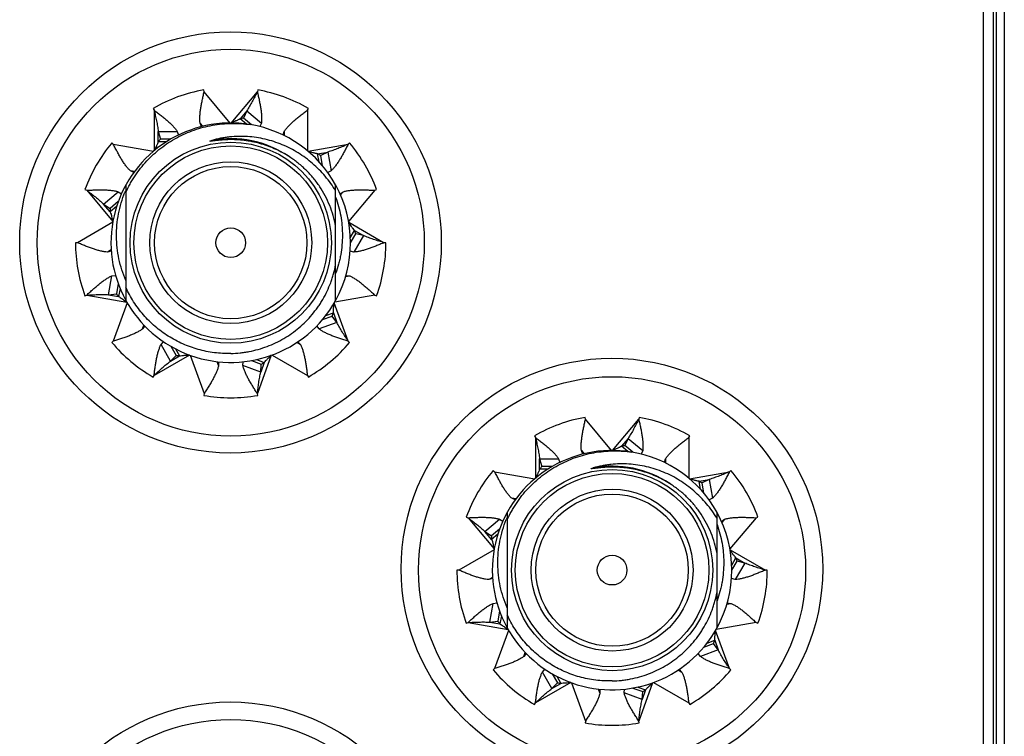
# Model space of a CAD drawing. Header units: inches. Extents: x 0 to 22, y 0 to 17.
# Tile 56 of 59: x 17.847 to 18.618, y 13.034 to 13.596. Entities that reach past the tile are written whole.
import ezdxf

# ---------------------------------------------------------------- set-up
doc = ezdxf.new("R2010")
doc.units = ezdxf.units.IN
doc.header["$LTSCALE"] = 1.21
doc.header["$MEASUREMENT"] = 0
doc.layers.get('0').update_dxf_attribs({"linetype": 'CONTINUOUS'})

msp = doc.modelspace()

# ---------------------------------------------------------------- linework, layer by layer
at = {"color": 7, "linetype": 'CONTINUOUS'}
for p, q in [((18.60888, 14.29714), (18.60888, 10.49839)), ((18.60138, 10.51789), (18.60138, 14.27164)), ((17.9912, 13.53908), (17.99094, 13.54056)), ((18.03314, 13.54056), (18.03288, 13.53908)), ((17.95129, 13.52613), (17.95204, 13.52483)), ((18.07204, 13.52483), (18.07279, 13.52613)), ((18.02459, 13.52415), (18.02207, 13.51847)), ((18.02836, 13.51319), (18.02207, 13.51847)), ((18.02459, 13.52415), (18.03603, 13.51455)), ((17.98924, 13.51184), (17.98804, 13.51455)), ((18.02441, 13.51378), (18.01941, 13.51798)), ((18.03603, 13.51455), (18.03483, 13.51183)), ((17.95529, 13.50807), (17.97022, 13.50807)), ((17.95529, 13.50807), (17.95701, 13.50209)), ((17.97022, 13.50807), (17.97106, 13.50518)), ((18.05303, 13.50522), (18.05385, 13.50807)), ((17.92011, 13.49804), (17.91896, 13.499)), ((17.96177, 13.5), (17.95529, 13.5)), ((17.96519, 13.50209), (17.95701, 13.50209)), ((18.01204, 13.50161), (18.01074, 13.5016)), ((18.10511, 13.499), (18.10396, 13.49804)), ((18.08121, 13.48413), (18.08008, 13.49053)), ((18.08802, 13.49193), (18.08244, 13.48919)), ((18.08386, 13.48111), (18.08244, 13.48919)), ((18.08802, 13.49193), (18.09061, 13.47722)), ((17.93615, 13.4759), (17.93346, 13.47722)), ((18.09061, 13.47722), (18.08793, 13.4759)), ((17.92991, 13.46612), (17.92991, 13.46022)), ((18.09416, 13.37569), (18.09416, 13.46612)), ((17.89786, 13.46246), (17.89927, 13.46195)), ((17.91254, 13.45119), (17.92398, 13.4608)), ((17.92398, 13.4608), (17.92644, 13.45914)), ((17.92991, 13.46019), (17.92991, 13.37569)), ((18.0976, 13.45912), (18.1001, 13.4608)), ((18.1248, 13.46195), (18.12621, 13.46246)), ((17.91254, 13.45119), (17.9177, 13.44773)), ((17.92404, 13.45305), (17.9177, 13.44773)), ((17.92265, 13.44915), (17.91772, 13.44502)), ((18.10564, 13.42483), (18.10892, 13.4305)), ((18.10579, 13.4209), (18.10986, 13.42796)), ((18.1159, 13.42647), (18.10843, 13.41353)), ((18.1159, 13.42647), (18.10986, 13.42796)), ((17.89204, 13.4209), (17.89054, 13.4209)), ((18.13354, 13.4209), (18.13204, 13.4209)), ((17.91854, 13.41425), (17.91565, 13.41353)), ((18.10843, 13.41353), (18.10551, 13.41426)), ((17.91634, 13.38015), (17.91894, 13.39486)), ((17.91894, 13.39486), (17.92189, 13.39518)), ((18.10215, 13.39518), (18.10514, 13.39486)), ((17.92397, 13.38898), (17.92253, 13.38081)), ((17.89786, 13.37935), (17.89927, 13.37986)), ((17.91634, 13.38015), (17.92253, 13.38081)), ((17.92541, 13.38512), (17.92429, 13.37875)), ((18.1248, 13.37986), (18.12621, 13.37935)), ((17.92953, 13.37517), (17.93068, 13.37432)), ((18.08638, 13.36379), (18.09242, 13.36599)), ((18.09518, 13.35841), (18.08114, 13.3533)), ((18.08385, 13.36064), (18.09152, 13.36343)), ((18.09518, 13.35841), (18.09152, 13.36343)), ((17.94469, 13.3557), (17.94293, 13.3533)), ((18.08114, 13.3533), (18.07938, 13.35572)), ((17.92011, 13.34377), (17.91896, 13.34281)), ((17.95746, 13.34111), (17.95952, 13.34326)), ((17.96493, 13.32817), (17.95746, 13.34111)), ((18.06453, 13.34328), (18.06662, 13.34111)), ((18.10511, 13.34281), (18.10396, 13.34377)), ((17.96513, 13.33977), (17.96924, 13.33265)), ((17.9687, 13.33777), (17.97191, 13.33221)), ((17.96493, 13.32817), (17.96924, 13.33265)), ((18.00235, 13.32767), (18.00256, 13.3247)), ((18.02152, 13.3247), (18.02172, 13.32768)), ((18.02832, 13.32858), (18.03598, 13.32579)), ((18.03227, 13.32936), (18.03831, 13.32716)), ((18.03556, 13.31959), (18.03598, 13.32579)), ((18.03556, 13.31959), (18.02152, 13.3247)), ((17.95129, 13.31568), (17.95204, 13.31698)), ((18.07204, 13.31698), (18.07279, 13.31568)), ((17.9912, 13.30273), (17.99094, 13.30125)), ((18.03314, 13.30125), (18.03288, 13.30273)), ((18.2897, 13.28258), (18.28944, 13.28406)), ((18.33164, 13.28406), (18.33138, 13.28258)), ((18.24979, 13.26963), (18.25054, 13.26833)), ((18.32309, 13.26765), (18.32057, 13.26197)), ((18.32309, 13.26765), (18.33453, 13.25805)), ((18.37054, 13.26833), (18.37129, 13.26963)), ((18.28774, 13.25534), (18.28654, 13.25805)), ((18.32291, 13.25728), (18.31791, 13.26148)), ((18.32686, 13.25669), (18.32057, 13.26197)), ((18.33453, 13.25805), (18.33333, 13.25533)), ((18.25379, 13.25157), (18.26872, 13.25157)), ((18.25379, 13.25157), (18.25551, 13.24559)), ((18.26872, 13.25157), (18.26956, 13.24868)), ((18.35153, 13.24872), (18.35235, 13.25157)), ((18.21861, 13.24154), (18.21746, 13.2425)), ((18.26027, 13.2435), (18.25379, 13.2435)), ((18.26369, 13.24559), (18.25551, 13.24559)), ((18.31054, 13.24511), (18.30924, 13.2451)), ((18.40361, 13.2425), (18.40246, 13.24154)), ((18.37971, 13.22763), (18.37858, 13.23403)), ((18.38652, 13.23543), (18.38094, 13.23269)), ((18.38652, 13.23543), (18.38911, 13.22072)), ((18.38236, 13.22461), (18.38094, 13.23269)), ((18.23465, 13.2194), (18.23196, 13.22072)), ((18.38911, 13.22072), (18.38643, 13.2194)), ((18.19636, 13.20596), (18.19777, 13.20545)), ((18.21104, 13.19469), (18.22248, 13.2043)), ((18.22248, 13.2043), (18.22494, 13.20264)), ((18.22841, 13.20962), (18.22841, 13.20372)), ((18.22841, 13.20369), (18.22841, 13.11919)), ((18.39266, 13.11919), (18.39266, 13.20962)), ((18.3961, 13.20262), (18.3986, 13.2043)), ((18.4233, 13.20545), (18.42471, 13.20596)), ((18.21104, 13.19469), (18.2162, 13.19123)), ((18.22254, 13.19656), (18.2162, 13.19123)), ((18.22115, 13.19265), (18.21622, 13.18852)), ((18.40414, 13.16833), (18.40742, 13.174)), ((18.40429, 13.1644), (18.40836, 13.17147)), ((18.4144, 13.16997), (18.40836, 13.17147)), ((18.19054, 13.1644), (18.18904, 13.1644)), ((18.4144, 13.16997), (18.40693, 13.15703)), ((18.43204, 13.1644), (18.43054, 13.1644)), ((18.21704, 13.15775), (18.21415, 13.15703)), ((18.40693, 13.15703), (18.40401, 13.15776)), ((18.21484, 13.12365), (18.21744, 13.13836)), ((18.21744, 13.13836), (18.22039, 13.13868)), ((18.40065, 13.13868), (18.40364, 13.13836)), ((18.22247, 13.13248), (18.22103, 13.12431)), ((18.22391, 13.12862), (18.22279, 13.12225)), ((18.19636, 13.12285), (18.19777, 13.12336)), ((18.21484, 13.12365), (18.22103, 13.12431)), ((18.22803, 13.11867), (18.22918, 13.11782)), ((18.4233, 13.12336), (18.42471, 13.12285)), ((18.38235, 13.10414), (18.39002, 13.10693)), ((18.38488, 13.10729), (18.39092, 13.10949)), ((18.39368, 13.10191), (18.39002, 13.10693)), ((18.24319, 13.09921), (18.24143, 13.0968)), ((18.37964, 13.0968), (18.37788, 13.09922)), ((18.39368, 13.10191), (18.37964, 13.0968)), ((18.21861, 13.08727), (18.21746, 13.08631)), ((18.25596, 13.08461), (18.25802, 13.08676)), ((18.36303, 13.08678), (18.36512, 13.08461)), ((18.40361, 13.08631), (18.40246, 13.08727)), ((18.26343, 13.07167), (18.25596, 13.08461)), ((18.26363, 13.08327), (18.26774, 13.07615)), ((18.2672, 13.08127), (18.27041, 13.07571)), ((18.26343, 13.07167), (18.26774, 13.07615)), ((18.30085, 13.07117), (18.30106, 13.0682)), ((18.32002, 13.0682), (18.32022, 13.07118)), ((18.32682, 13.07208), (18.33448, 13.06929)), ((18.33077, 13.07286), (18.33681, 13.07066)), ((18.33406, 13.06309), (18.32002, 13.0682)), ((18.33406, 13.06309), (18.33448, 13.06929)), ((18.24979, 13.05918), (18.25054, 13.06048)), ((18.37054, 13.06048), (18.37129, 13.05918)), ((18.2897, 13.04623), (18.28944, 13.04475)), ((18.33164, 13.04475), (18.33138, 13.04623))]:
    msp.add_line(p, q, dxfattribs=at)
at = {"color": 9, "linetype": 'CONTINUOUS'}
for p, q in [((18.61109, 13.99714), (18.61109, 10.99714)), ((18.61755, 13.99714), (18.61755, 10.99714)), ((18.0117, 13.51465), (17.9912, 13.53908)), ((18.01238, 13.51465), (18.03288, 13.53908)), ((17.95204, 13.52483), (17.95204, 13.49294)), ((18.02459, 13.52415), (18.01941, 13.51798)), ((18.07204, 13.52483), (18.07204, 13.49294)), ((17.98804, 13.51455), (17.99013, 13.51206)), ((17.95529, 13.5), (17.95529, 13.50807)), ((18.05385, 13.50807), (18.05385, 13.50486)), ((17.92011, 13.49804), (17.95152, 13.4925)), ((18.07256, 13.4925), (18.10396, 13.49804)), ((18.08008, 13.49053), (18.08802, 13.49193)), ((17.93671, 13.47664), (17.93346, 13.47722)), ((17.89927, 13.46195), (17.91977, 13.43752)), ((18.1001, 13.4608), (18.09799, 13.45829)), ((18.1248, 13.46195), (18.1043, 13.43752)), ((17.91772, 13.44502), (17.91254, 13.45119)), ((17.91965, 13.43685), (17.89204, 13.4209)), ((18.10442, 13.43685), (18.13204, 13.4209)), ((18.10892, 13.4305), (18.1159, 13.42647)), ((17.91851, 13.41519), (17.91565, 13.41353)), ((18.10192, 13.39429), (18.10514, 13.39486)), ((17.89927, 13.37986), (17.93068, 13.37432)), ((17.91634, 13.38015), (17.92429, 13.37875)), ((18.1248, 13.37986), (18.0934, 13.37432)), ((17.93102, 13.37373), (17.92011, 13.34377)), ((18.10396, 13.34377), (18.09306, 13.37373)), ((18.09242, 13.36599), (18.09518, 13.35841)), ((17.94293, 13.3533), (17.94406, 13.35639)), ((18.06379, 13.34274), (18.06662, 13.34111)), ((17.97965, 13.33292), (17.95204, 13.31698)), ((17.96493, 13.32817), (17.97191, 13.33221)), ((17.98029, 13.33269), (17.9912, 13.30273)), ((18.00256, 13.3247), (18.00144, 13.32778)), ((18.04378, 13.33269), (18.03288, 13.30273)), ((18.03831, 13.32716), (18.03556, 13.31959)), ((18.04442, 13.33292), (18.07204, 13.31698)), ((18.3102, 13.25815), (18.2897, 13.28258)), ((18.31088, 13.25815), (18.33138, 13.28258)), ((18.25054, 13.26833), (18.25054, 13.23644)), ((18.32309, 13.26765), (18.31791, 13.26148)), ((18.37054, 13.26833), (18.37054, 13.23644)), ((18.28654, 13.25805), (18.28863, 13.25556)), ((18.25379, 13.2435), (18.25379, 13.25157)), ((18.35235, 13.25157), (18.35235, 13.24836)), ((18.21861, 13.24154), (18.25002, 13.236)), ((18.37106, 13.236), (18.40246, 13.24154)), ((18.37858, 13.23403), (18.38652, 13.23543)), ((18.23521, 13.22014), (18.23196, 13.22072)), ((18.19777, 13.20545), (18.21827, 13.18102)), ((18.3986, 13.2043), (18.39649, 13.20179)), ((18.4233, 13.20545), (18.4028, 13.18102)), ((18.21622, 13.18852), (18.21104, 13.19469)), ((18.21815, 13.18035), (18.19054, 13.1644)), ((18.40292, 13.18035), (18.43054, 13.1644)), ((18.40742, 13.174), (18.4144, 13.16997)), ((18.21701, 13.15869), (18.21415, 13.15703)), ((18.40042, 13.13779), (18.40364, 13.13836)), ((18.19777, 13.12336), (18.22918, 13.11782)), ((18.21484, 13.12365), (18.22279, 13.12225)), ((18.4233, 13.12336), (18.3919, 13.11782)), ((18.22952, 13.11723), (18.21861, 13.08727)), ((18.40246, 13.08727), (18.39156, 13.11723)), ((18.39092, 13.10949), (18.39368, 13.10191)), ((18.24143, 13.0968), (18.24256, 13.09989)), ((18.36229, 13.08624), (18.36512, 13.08461)), ((18.27815, 13.07643), (18.25054, 13.06048)), ((18.26343, 13.07167), (18.27041, 13.07571)), ((18.27879, 13.07619), (18.2897, 13.04623)), ((18.30106, 13.0682), (18.29994, 13.07128)), ((18.34228, 13.07619), (18.33138, 13.04623)), ((18.34292, 13.07643), (18.37054, 13.06048)), ((18.33681, 13.07066), (18.33406, 13.06309))]:
    msp.add_line(p, q, dxfattribs=at)
at = {"color": 7, "linetype": 'CONTINUOUS'}
for centre, radius in [((18.01184, 13.42114), 0.165), ((18.01204, 13.4209), 0.1515), ((18.01204, 13.4209), 0.07875), ((18.01204, 13.4209), 0.06338), ((18.01204, 13.4209), 0.05962), ((18.01204, 13.4209), 0.01162), ((18.31038, 13.16539), 0.165), ((18.31054, 13.1644), 0.1515), ((18.31054, 13.1644), 0.07875), ((18.31054, 13.1644), 0.06338), ((18.31054, 13.1644), 0.05962), ((18.31054, 13.1644), 0.01162), ((18.01184, 12.89614), 0.165), ((18.01204, 12.8959), 0.1515)]:
    msp.add_circle(centre, radius, dxfattribs=at)
at = {"color": 9, "linetype": 'CONTINUOUS'}
for centre in [(18.01204, 13.4209), (18.31054, 13.1644)]:
    msp.add_circle(centre, 0.07575, dxfattribs=at)
at = {"color": 7, "linetype": 'CONTINUOUS'}
for centre, radius, start, end in [((18.01204, 13.4209), 0.1215, 100, 120), ((18.01204, 13.4209), 0.1215, 60, 80), ((18.03102, 13.46273), 0.05646, 99.11757, 101.86797), ((18.01204, 13.4209), 0.09375, 80.77639, 331.16355), ((18.01204, 13.4209), 0.09375, 28.83645, 80.49223), ((18.01204, 13.4209), 0.1215, 140, 160), ((17.9997, 13.46514), 0.05646, 139.11757, 141.86797), ((18.01204, 13.4209), 0.1215, 20, 40), ((18.05346, 13.44074), 0.05646, 59.11757, 61.86797), ((18.01204, 13.4209), 0.09375, 331.22153, 28.77429), ((18.01421, 13.42621), 0.09167, 156.87173, 158.05342), ((17.97415, 13.44686), 0.05646, 179.11757, 181.86797), ((18.05652, 13.40947), 0.05646, 19.11757, 21.86797), ((18.01204, 13.4209), 0.1215, 180, 200), ((18.01204, 13.4209), 0.1215, 340, 360), ((17.96633, 13.41643), 0.05646, 219.11757, 221.86797), ((18.03877, 13.38356), 0.05646, 339.11757, 341.86797), ((18.01204, 13.4209), 0.1215, 220, 240), ((18.01204, 13.4209), 0.1215, 300, 320), ((17.9799, 13.3881), 0.05646, 259.11757, 261.86797), ((18.00851, 13.37511), 0.05646, 299.11757, 301.86797), ((18.01204, 13.4209), 0.1215, 260, 280), ((18.31054, 13.1644), 0.1215, 100, 120), ((18.31054, 13.1644), 0.1215, 60, 80), ((18.31054, 13.1644), 0.09375, 80.77639, 331.16355), ((18.32952, 13.20623), 0.05646, 99.11757, 101.86797), ((18.31054, 13.1644), 0.09375, 28.83645, 80.49223), ((18.31054, 13.1644), 0.1215, 140, 160), ((18.2982, 13.20864), 0.05646, 139.11757, 141.86797), ((18.31054, 13.1644), 0.1215, 20, 40), ((18.35196, 13.18424), 0.05646, 59.11757, 61.86797), ((18.31271, 13.16971), 0.09167, 156.87173, 158.05342), ((18.31054, 13.1644), 0.09375, 331.22153, 28.77429), ((18.27265, 13.19036), 0.05646, 179.11757, 181.86797), ((18.35502, 13.15297), 0.05646, 19.11757, 21.86797), ((18.31054, 13.1644), 0.1215, 180, 200), ((18.31054, 13.1644), 0.1215, 340, 360), ((18.26483, 13.15993), 0.05646, 219.11757, 221.86797), ((18.33727, 13.12706), 0.05646, 339.11757, 341.86797), ((18.31054, 13.1644), 0.1215, 220, 240), ((18.31054, 13.1644), 0.1215, 300, 320), ((18.2784, 13.1316), 0.05646, 259.11757, 261.86797), ((18.30701, 13.11861), 0.05646, 299.11757, 301.86797), ((18.31054, 13.1644), 0.1215, 260, 280)]:
    msp.add_arc(centre, radius, start, end, dxfattribs=at)
at = {"color": 9, "linetype": 'CONTINUOUS'}
for centre in [(18.01204, 13.4209), (18.31054, 13.1644)]:
    msp.add_arc(centre, 0.08146, 56.27983, 100.4064, dxfattribs=at)
at = {"color": 7, "linetype": 'CONTINUOUS'}
for points, knots in [([(17.98804, 13.51455), (17.98794, 13.51541), (17.98783, 13.5172), (17.98788, 13.51997), (17.98812, 13.52289), (17.98853, 13.52596), (17.98908, 13.52914), (17.98973, 13.5324), (17.99044, 13.53573), (17.99095, 13.53796), (17.9912, 13.53908)], [0, 0, 0, 0, 0.104355, 0.215842, 0.334282, 0.459052, 0.589252, 0.72371, 0.861108, 1, 1, 1, 1]), ([(18.03288, 13.53908), (18.03223, 13.5378), (18.03094, 13.53525), (18.02895, 13.53145), (18.02686, 13.52774), (18.02536, 13.52533), (18.02459, 13.52415)], [0, 0, 0, 0, 0.25179, 0.502748, 0.752236, 1, 1, 1, 1]), ([(18.03288, 13.53908), (18.03313, 13.53796), (18.03363, 13.53573), (18.03435, 13.5324), (18.035, 13.52914), (18.03554, 13.52596), (18.03595, 13.52289), (18.0362, 13.51997), (18.03625, 13.5172), (18.03613, 13.51541), (18.03603, 13.51455)], [0, 0, 0, 0, 0.138892, 0.27629, 0.410748, 0.540948, 0.665718, 0.784158, 0.895645, 1, 1, 1, 1]), ([(17.95204, 13.52483), (17.95295, 13.52413), (17.95477, 13.52274), (17.95746, 13.52066), (17.96006, 13.51858), (17.96252, 13.51649), (17.9648, 13.51441), (17.96687, 13.51232), (17.96869, 13.51023), (17.96975, 13.50879), (17.97022, 13.50807)], [0, 0, 0, 0, 0.138892, 0.27629, 0.410748, 0.540948, 0.665718, 0.784158, 0.895645, 1, 1, 1, 1]), ([(17.95204, 13.52483), (17.95236, 13.52343), (17.95302, 13.52064), (17.95393, 13.51646), (17.95472, 13.51227), (17.95512, 13.50947), (17.95529, 13.50807)], [0, 0, 0, 0, 0.25179, 0.502748, 0.752236, 1, 1, 1, 1]), ([(18.05385, 13.50807), (18.05433, 13.50879), (18.05539, 13.51023), (18.0572, 13.51232), (18.05927, 13.51441), (18.06156, 13.51649), (18.06402, 13.51858), (18.06662, 13.52066), (18.0693, 13.52274), (18.07112, 13.52413), (18.07204, 13.52483)], [0, 0, 0, 0, 0.104355, 0.215842, 0.334282, 0.459052, 0.589252, 0.72371, 0.861108, 1, 1, 1, 1]), ([(17.92991, 13.46019), (17.93093, 13.46245), (17.9326, 13.46579), (17.9351, 13.47009), (17.93776, 13.47428), (17.94141, 13.47932), (17.94627, 13.48498), (17.95157, 13.49023), (17.95728, 13.49504), (17.96335, 13.49936), (17.96976, 13.50318), (17.97646, 13.50647), (17.9834, 13.50922), (17.99053, 13.51139), (17.99782, 13.51299), (18.00521, 13.514), (18.01142, 13.51435), (18.01639, 13.51433), (18.02135, 13.51411), (18.02506, 13.51372), (18.02752, 13.51337)], [0, 0, 0, 0, 0.062498, 0.093753, 0.125008, 0.187506, 0.250004, 0.312502, 0.375, 0.437498, 0.499997, 0.562495, 0.624994, 0.687493, 0.749991, 0.81249, 0.874989, 0.906244, 0.937501, 1, 1, 1, 1]), ([(18.01941, 13.51798), (18.01889, 13.51765), (18.01807, 13.5172), (18.01694, 13.51665), (18.01575, 13.51611), (18.01422, 13.51546), (18.01299, 13.51493), (18.01238, 13.51465)], [0, 0, 0, 0, 0.236609, 0.359513, 0.484866, 0.740716, 1, 1, 1, 1]), ([(18.09416, 13.46149), (18.09295, 13.46349), (18.09037, 13.46741), (18.08606, 13.47296), (18.08132, 13.47816), (18.0762, 13.48297), (18.07071, 13.48736), (18.06488, 13.49131), (18.05877, 13.49477), (18.05239, 13.49773), (18.04579, 13.50015), (18.03902, 13.50203), (18.03211, 13.50335), (18.02512, 13.50409), (18.0181, 13.50424), (18.01225, 13.50387), (18.00761, 13.50327), (18.00299, 13.50248), (17.99957, 13.50166), (17.99732, 13.50102)], [0, 0, 0, 0, 0.062526, 0.125049, 0.187569, 0.250086, 0.312599, 0.375109, 0.437615, 0.500117, 0.562615, 0.62511, 0.6876, 0.750086, 0.812568, 0.875045, 0.906289, 0.937532, 1, 1, 1, 1]), ([(17.93346, 13.47722), (17.93283, 13.47781), (17.9316, 13.4791), (17.92985, 13.48126), (17.92816, 13.48366), (17.9265, 13.48627), (17.92488, 13.48906), (17.92328, 13.49198), (17.92169, 13.49498), (17.92064, 13.49702), (17.92011, 13.49804)], [0, 0, 0, 0, 0.104355, 0.215842, 0.334282, 0.459052, 0.589252, 0.72371, 0.861108, 1, 1, 1, 1]), ([(17.95529, 13.5), (17.9551, 13.49942), (17.95476, 13.49855), (17.95424, 13.4974), (17.95368, 13.49622), (17.95293, 13.49474), (17.95233, 13.49354), (17.95204, 13.49294)], [0, 0, 0, 0, 0.236609, 0.359513, 0.484866, 0.740716, 1, 1, 1, 1]), ([(18.01074, 13.5016), (18.01004, 13.50159), (18.00899, 13.50156), (18.00758, 13.5015), (18.00653, 13.50144), (18.00548, 13.50137), (18.00443, 13.50129), (18.00338, 13.50119), (18.00251, 13.50111), (18.00181, 13.50103), (18.00128, 13.50097), (18.00076, 13.50091), (18.00024, 13.50085), (17.99972, 13.50079), (17.99919, 13.50072), (17.99876, 13.50067), (17.99841, 13.50062), (17.99815, 13.50059), (17.99789, 13.50056), (17.99763, 13.50052), (17.99737, 13.50049), (17.9971, 13.50046), (17.99689, 13.50044), (17.99671, 13.50042), (17.99658, 13.5004), (17.99645, 13.50039), (17.99634, 13.50038), (17.99626, 13.50038), (17.99619, 13.50037), (17.99613, 13.50037), (17.99606, 13.50037), (17.996, 13.50036), (17.99594, 13.50036), (17.9959, 13.50037), (17.99587, 13.50037), (17.99584, 13.50037), (17.99581, 13.50038), (17.99579, 13.50038), (17.99578, 13.50038), (17.99576, 13.50039), (17.99575, 13.5004), (17.99574, 13.50041), (17.99574, 13.50042), (17.99574, 13.50043), (17.99575, 13.50044), (17.99576, 13.50045), (17.99577, 13.50047), (17.99579, 13.50048), (17.99582, 13.5005), (17.99585, 13.50051), (17.99588, 13.50053), (17.99591, 13.50055), (17.99596, 13.50057), (17.99602, 13.50059), (17.99608, 13.50062), (17.99614, 13.50064), (17.99622, 13.50067), (17.99632, 13.50071), (17.99645, 13.50075), (17.99657, 13.50079), (17.9967, 13.50083), (17.99686, 13.50089), (17.99707, 13.50095), (17.99724, 13.501), (17.99732, 13.50102)], [0, 0, 0, 0, 0.125501, 0.188251, 0.251002, 0.313751, 0.376499, 0.439246, 0.50199, 0.53336, 0.56473, 0.596097, 0.627463, 0.658826, 0.690186, 0.72154, 0.737215, 0.752887, 0.768557, 0.784223, 0.799884, 0.815539, 0.831183, 0.839, 0.846812, 0.854618, 0.862413, 0.866306, 0.870194, 0.874076, 0.877949, 0.88181, 0.885652, 0.887561, 0.889459, 0.891341, 0.893188, 0.894091, 0.894983, 0.895863, 0.89668, 0.897411, 0.898117, 0.898849, 0.89964, 0.900497, 0.901377, 0.903174, 0.90502, 0.906891, 0.908777, 0.910675, 0.914493, 0.918332, 0.922184, 0.926045, 0.929914, 0.937667, 0.945435, 0.953213, 0.960999, 0.968791, 0.984389, 1, 1, 1, 1]), ([(18.05816, 13.48804), (18.05646, 13.48915), (18.05297, 13.49124), (18.04753, 13.49399), (18.0419, 13.49634), (18.03612, 13.49827), (18.03021, 13.49978), (18.0242, 13.50085), (18.01813, 13.50148), (18.01407, 13.50162), (18.01204, 13.50161)], [0, 0, 0, 0, 0.12498, 0.249967, 0.37496, 0.499958, 0.624962, 0.74997, 0.874983, 1, 1, 1, 1]), ([(18.10396, 13.49804), (18.10265, 13.49747), (18.10001, 13.49635), (18.09605, 13.49472), (18.09206, 13.49322), (18.08937, 13.49233), (18.08802, 13.49193)], [0, 0, 0, 0, 0.25179, 0.502748, 0.752236, 1, 1, 1, 1]), ([(18.10396, 13.49804), (18.10344, 13.49702), (18.10239, 13.49498), (18.1008, 13.49198), (18.0992, 13.48906), (18.09757, 13.48627), (18.09592, 13.48366), (18.09422, 13.48126), (18.09248, 13.4791), (18.09124, 13.47781), (18.09061, 13.47722)], [0, 0, 0, 0, 0.138892, 0.27629, 0.410748, 0.540948, 0.665718, 0.784158, 0.895645, 1, 1, 1, 1]), ([(18.09416, 13.434), (18.09366, 13.43674), (18.09237, 13.44216), (18.08963, 13.45005), (18.0861, 13.45762), (18.08184, 13.46481), (18.07686, 13.47152), (18.07123, 13.47769), (18.06501, 13.48326), (18.0605, 13.48653), (18.05816, 13.48804)], [0, 0, 0, 0, 0.125003, 0.250003, 0.375003, 0.500004, 0.625003, 0.750003, 0.875001, 1, 1, 1, 1]), ([(18.08008, 13.49053), (18.07947, 13.49061), (18.07856, 13.49079), (18.07734, 13.4911), (18.07608, 13.49145), (18.07449, 13.49193), (18.07321, 13.49232), (18.07256, 13.4925)], [0, 0, 0, 0, 0.236609, 0.359513, 0.484866, 0.740716, 1, 1, 1, 1]), ([(17.89927, 13.46195), (17.90042, 13.462), (17.90271, 13.46211), (17.90611, 13.46224), (17.90944, 13.46231), (17.91266, 13.4623), (17.91575, 13.46217), (17.91868, 13.4619), (17.92141, 13.46147), (17.92315, 13.46105), (17.92398, 13.4608)], [0, 0, 0, 0, 0.138892, 0.27629, 0.410748, 0.540948, 0.665718, 0.784158, 0.895645, 1, 1, 1, 1]), ([(17.89927, 13.46195), (17.90042, 13.46109), (17.90271, 13.45937), (17.9061, 13.45675), (17.9094, 13.45405), (17.91151, 13.45216), (17.91254, 13.45119)], [0, 0, 0, 0, 0.25179, 0.502748, 0.752236, 1, 1, 1, 1]), ([(17.92991, 13.39138), (17.92873, 13.39409), (17.92665, 13.39963), (17.92438, 13.40821), (17.92298, 13.41698), (17.92246, 13.42584), (17.92282, 13.43471), (17.92405, 13.44351), (17.92614, 13.45213), (17.92808, 13.45773), (17.92919, 13.46047)], [0, 0, 0, 0, 0.124999, 0.249996, 0.374994, 0.499994, 0.624994, 0.749994, 0.874994, 1, 1, 1, 1]), ([(18.09416, 13.45664), (18.09503, 13.45425), (18.09655, 13.44939), (18.0982, 13.44194), (18.09903, 13.43564), (18.09937, 13.43056), (18.09949, 13.42548), (18.09922, 13.41912), (18.0984, 13.41281), (18.0974, 13.40783), (18.09619, 13.40289), (18.09504, 13.39925), (18.09416, 13.39686)], [0, 0, 0, 0, 0.124994, 0.249987, 0.37498, 0.437491, 0.500002, 0.624995, 0.749987, 0.812497, 0.875008, 1, 1, 1, 1]), ([(18.1001, 13.4608), (18.10092, 13.46105), (18.10266, 13.46147), (18.1054, 13.4619), (18.10832, 13.46217), (18.11141, 13.4623), (18.11464, 13.46231), (18.11797, 13.46224), (18.12137, 13.46211), (18.12365, 13.462), (18.1248, 13.46195)], [0, 0, 0, 0, 0.104355, 0.215842, 0.334282, 0.459052, 0.589252, 0.72371, 0.861108, 1, 1, 1, 1]), ([(17.91772, 13.44502), (17.91795, 13.44445), (17.91825, 13.44356), (17.91859, 13.44235), (17.91892, 13.44109), (17.9193, 13.43947), (17.91961, 13.43817), (17.91977, 13.43752)], [0, 0, 0, 0, 0.236609, 0.359513, 0.484866, 0.740716, 1, 1, 1, 1]), ([(18.10892, 13.4305), (18.1085, 13.43096), (18.10792, 13.43169), (18.10718, 13.43271), (18.10644, 13.43378), (18.10553, 13.43517), (18.1048, 13.43629), (18.10442, 13.43685)], [0, 0, 0, 0, 0.236609, 0.359513, 0.484866, 0.740716, 1, 1, 1, 1]), ([(18.13204, 13.4209), (18.13067, 13.42132), (18.12792, 13.42215), (18.12384, 13.42345), (18.11982, 13.42486), (18.11719, 13.42591), (18.1159, 13.42647)], [0, 0, 0, 0, 0.25179, 0.502748, 0.752236, 1, 1, 1, 1]), ([(17.91565, 13.41353), (17.91478, 13.41358), (17.913, 13.41378), (17.91029, 13.41431), (17.90744, 13.41506), (17.9045, 13.416), (17.90146, 13.41709), (17.89836, 13.41829), (17.89521, 13.41958), (17.8931, 13.42046), (17.89204, 13.4209)], [0, 0, 0, 0, 0.104355, 0.215842, 0.334282, 0.459052, 0.589252, 0.72371, 0.861108, 1, 1, 1, 1]), ([(18.13204, 13.4209), (18.13098, 13.42046), (18.12887, 13.41958), (18.12572, 13.41829), (18.12261, 13.41709), (18.11958, 13.416), (18.11663, 13.41506), (18.11379, 13.41431), (18.11107, 13.41378), (18.10929, 13.41358), (18.10843, 13.41353)], [0, 0, 0, 0, 0.138892, 0.27629, 0.410748, 0.540948, 0.665718, 0.784158, 0.895645, 1, 1, 1, 1]), ([(18.01204, 13.33411), (18.01446, 13.33417), (18.01809, 13.33441), (18.0229, 13.33503), (18.02768, 13.33586), (18.03358, 13.33726), (18.0405, 13.33955), (18.04719, 13.3424), (18.05362, 13.34581), (18.05974, 13.34976), (18.0655, 13.35421), (18.07087, 13.35913), (18.07579, 13.3645), (18.07949, 13.3693), (18.0822, 13.37333), (18.08473, 13.37746), (18.08756, 13.38283), (18.08992, 13.38842), (18.09151, 13.393), (18.0929, 13.39765), (18.09372, 13.40119), (18.09416, 13.40358)], [0, 0, 0, 0, 0.062499, 0.093755, 0.12501, 0.187509, 0.250007, 0.312504, 0.375002, 0.4375, 0.499997, 0.562494, 0.624991, 0.687488, 0.718744, 0.75, 0.812496, 0.874993, 0.906248, 0.937503, 1, 1, 1, 1]), ([(17.89927, 13.37986), (17.90012, 13.38064), (17.9018, 13.38219), (17.90432, 13.38448), (17.90682, 13.38667), (17.9093, 13.38873), (17.91175, 13.39062), (17.91417, 13.3923), (17.91654, 13.39373), (17.91815, 13.39452), (17.91894, 13.39486)], [0, 0, 0, 0, 0.138892, 0.27629, 0.410748, 0.540948, 0.665718, 0.784158, 0.895645, 1, 1, 1, 1]), ([(18.10514, 13.39486), (18.10593, 13.39452), (18.10753, 13.39373), (18.10991, 13.3923), (18.11232, 13.39062), (18.11477, 13.38873), (18.11725, 13.38667), (18.11975, 13.38448), (18.12227, 13.38219), (18.12396, 13.38064), (18.1248, 13.37986)], [0, 0, 0, 0, 0.104355, 0.215842, 0.334282, 0.459052, 0.589252, 0.72371, 0.861108, 1, 1, 1, 1]), ([(17.89927, 13.37986), (17.90071, 13.37994), (17.90356, 13.3801), (17.90784, 13.38027), (17.91211, 13.38032), (17.91494, 13.38023), (17.91634, 13.38015)], [0, 0, 0, 0, 0.25179, 0.502748, 0.752236, 1, 1, 1, 1]), ([(18.01204, 13.33411), (18.0099, 13.33405), (18.00561, 13.33411), (17.9992, 13.33467), (17.99284, 13.3357), (17.98659, 13.33719), (17.98045, 13.33914), (17.97448, 13.34154), (17.9687, 13.34436), (17.96314, 13.3476), (17.95784, 13.35124), (17.95281, 13.35526), (17.94809, 13.35963), (17.94369, 13.36433), (17.93965, 13.36933), (17.93599, 13.37462), (17.93271, 13.38016), (17.9308, 13.384), (17.92991, 13.38595)], [0, 0, 0, 0, 0.062499, 0.124999, 0.187498, 0.249998, 0.312497, 0.374997, 0.437497, 0.499997, 0.562497, 0.624997, 0.687497, 0.749998, 0.812498, 0.874998, 0.9375, 1, 1, 1, 1]), ([(17.92429, 13.37875), (17.92473, 13.37852), (17.92562, 13.37799), (17.92691, 13.37711), (17.92822, 13.37615), (17.92909, 13.3755), (17.92953, 13.37517)], [0, 0, 0, 0, 0.237432, 0.485019, 0.740196, 1, 1, 1, 1]), ([(18.09242, 13.36599), (18.0924, 13.3666), (18.09242, 13.36753), (18.09251, 13.36879), (18.09263, 13.37009), (18.09283, 13.37174), (18.09299, 13.37307), (18.09306, 13.37373)], [0, 0, 0, 0, 0.236609, 0.359513, 0.484866, 0.740716, 1, 1, 1, 1]), ([(18.10396, 13.34377), (18.10318, 13.34497), (18.10161, 13.34736), (18.09932, 13.35098), (18.09715, 13.35465), (18.09581, 13.35715), (18.09518, 13.35841)], [0, 0, 0, 0, 0.25179, 0.502748, 0.752236, 1, 1, 1, 1]), ([(17.94293, 13.3533), (17.94224, 13.35278), (17.94075, 13.35179), (17.93833, 13.35045), (17.93567, 13.3492), (17.93281, 13.34802), (17.92979, 13.3469), (17.92663, 13.34583), (17.92339, 13.34479), (17.92121, 13.34411), (17.92011, 13.34377)], [0, 0, 0, 0, 0.104355, 0.215842, 0.334282, 0.459052, 0.589252, 0.72371, 0.861108, 1, 1, 1, 1]), ([(18.10396, 13.34377), (18.10287, 13.34411), (18.10068, 13.34479), (18.09744, 13.34583), (18.09429, 13.3469), (18.09126, 13.34802), (18.08841, 13.3492), (18.08575, 13.35045), (18.08332, 13.35179), (18.08183, 13.35278), (18.08114, 13.3533)], [0, 0, 0, 0, 0.138892, 0.27629, 0.410748, 0.540948, 0.665718, 0.784158, 0.895645, 1, 1, 1, 1]), ([(17.95204, 13.31698), (17.95218, 13.31812), (17.95248, 13.32039), (17.95294, 13.32376), (17.95344, 13.32705), (17.95402, 13.33022), (17.95468, 13.33324), (17.95545, 13.33608), (17.95635, 13.3387), (17.95707, 13.34034), (17.95746, 13.34111)], [0, 0, 0, 0, 0.138892, 0.27629, 0.410748, 0.540948, 0.665718, 0.784158, 0.895645, 1, 1, 1, 1]), ([(18.06662, 13.34111), (18.067, 13.34034), (18.06772, 13.3387), (18.06862, 13.33608), (18.06939, 13.33324), (18.07006, 13.33022), (18.07063, 13.32705), (18.07114, 13.32376), (18.0716, 13.32039), (18.07189, 13.31812), (18.07204, 13.31698)], [0, 0, 0, 0, 0.104355, 0.215842, 0.334282, 0.459052, 0.589252, 0.72371, 0.861108, 1, 1, 1, 1]), ([(17.95204, 13.31698), (17.95308, 13.31796), (17.95517, 13.31992), (17.95834, 13.3228), (17.96157, 13.32558), (17.9638, 13.32733), (17.96493, 13.32817)], [0, 0, 0, 0, 0.25179, 0.502748, 0.752236, 1, 1, 1, 1]), ([(17.97191, 13.33221), (17.97251, 13.33234), (17.97344, 13.33248), (17.97469, 13.33261), (17.97599, 13.33271), (17.97765, 13.3328), (17.97898, 13.33288), (17.97965, 13.33292)], [0, 0, 0, 0, 0.236609, 0.359513, 0.484866, 0.740716, 1, 1, 1, 1]), ([(18.03831, 13.32716), (18.03869, 13.32765), (18.03931, 13.32835), (18.04018, 13.32925), (18.04112, 13.33017), (18.04233, 13.33131), (18.0433, 13.33222), (18.04378, 13.33269)], [0, 0, 0, 0, 0.236609, 0.359513, 0.484866, 0.740716, 1, 1, 1, 1]), ([(18.00256, 13.3247), (18.00236, 13.32386), (18.00186, 13.32214), (18.00086, 13.31955), (17.99963, 13.31688), (17.9982, 13.31414), (17.9966, 13.31134), (17.99487, 13.3085), (17.99306, 13.30562), (17.99182, 13.30369), (17.9912, 13.30273)], [0, 0, 0, 0, 0.104355, 0.215842, 0.334282, 0.459052, 0.589252, 0.72371, 0.861108, 1, 1, 1, 1]), ([(18.03288, 13.30273), (18.03225, 13.30369), (18.03102, 13.30562), (18.02921, 13.3085), (18.02748, 13.31134), (18.02588, 13.31414), (18.02445, 13.31688), (18.02322, 13.31955), (18.02222, 13.32214), (18.02172, 13.32386), (18.02152, 13.3247)], [0, 0, 0, 0, 0.138892, 0.27629, 0.410748, 0.540948, 0.665718, 0.784158, 0.895645, 1, 1, 1, 1]), ([(18.03288, 13.30273), (18.03305, 13.30415), (18.03338, 13.30699), (18.03396, 13.31124), (18.03465, 13.31544), (18.03523, 13.31822), (18.03556, 13.31959)], [0, 0, 0, 0, 0.25179, 0.502748, 0.752236, 1, 1, 1, 1]), ([(18.28654, 13.25805), (18.28644, 13.25891), (18.28633, 13.2607), (18.28638, 13.26347), (18.28662, 13.26639), (18.28703, 13.26946), (18.28758, 13.27264), (18.28823, 13.2759), (18.28894, 13.27923), (18.28945, 13.28146), (18.2897, 13.28258)], [0, 0, 0, 0, 0.104355, 0.215842, 0.334282, 0.459052, 0.589252, 0.72371, 0.861108, 1, 1, 1, 1]), ([(18.33138, 13.28258), (18.33073, 13.2813), (18.32944, 13.27875), (18.32745, 13.27495), (18.32536, 13.27124), (18.32386, 13.26883), (18.32309, 13.26765)], [0, 0, 0, 0, 0.25179, 0.502748, 0.752236, 1, 1, 1, 1]), ([(18.33138, 13.28258), (18.33163, 13.28146), (18.33213, 13.27923), (18.33285, 13.2759), (18.3335, 13.27264), (18.33404, 13.26946), (18.33445, 13.26639), (18.3347, 13.26347), (18.33475, 13.2607), (18.33463, 13.25891), (18.33453, 13.25805)], [0, 0, 0, 0, 0.138892, 0.27629, 0.410748, 0.540948, 0.665718, 0.784158, 0.895645, 1, 1, 1, 1]), ([(18.25054, 13.26833), (18.25145, 13.26763), (18.25327, 13.26624), (18.25596, 13.26416), (18.25856, 13.26208), (18.26102, 13.25999), (18.2633, 13.25791), (18.26537, 13.25582), (18.26719, 13.25373), (18.26825, 13.25229), (18.26872, 13.25157)], [0, 0, 0, 0, 0.138892, 0.27629, 0.410748, 0.540948, 0.665718, 0.784158, 0.895645, 1, 1, 1, 1]), ([(18.25054, 13.26833), (18.25086, 13.26693), (18.25152, 13.26414), (18.25243, 13.25996), (18.25322, 13.25577), (18.25362, 13.25297), (18.25379, 13.25157)], [0, 0, 0, 0, 0.25179, 0.502748, 0.752236, 1, 1, 1, 1]), ([(18.35235, 13.25157), (18.35283, 13.25229), (18.35389, 13.25373), (18.3557, 13.25582), (18.35777, 13.25791), (18.36006, 13.25999), (18.36252, 13.26208), (18.36512, 13.26416), (18.3678, 13.26624), (18.36962, 13.26763), (18.37054, 13.26833)], [0, 0, 0, 0, 0.104355, 0.215842, 0.334282, 0.459052, 0.589252, 0.72371, 0.861108, 1, 1, 1, 1]), ([(18.22841, 13.20369), (18.22943, 13.20595), (18.2311, 13.20929), (18.2336, 13.21359), (18.23626, 13.21778), (18.23991, 13.22282), (18.24477, 13.22848), (18.25007, 13.23373), (18.25578, 13.23854), (18.26185, 13.24286), (18.26826, 13.24668), (18.27496, 13.24997), (18.2819, 13.25272), (18.28903, 13.25489), (18.29632, 13.25649), (18.30371, 13.2575), (18.30992, 13.25785), (18.31489, 13.25783), (18.31985, 13.25761), (18.32356, 13.25722), (18.32602, 13.25687)], [0, 0, 0, 0, 0.062498, 0.093753, 0.125008, 0.187506, 0.250004, 0.312502, 0.375, 0.437498, 0.499997, 0.562495, 0.624994, 0.687493, 0.749991, 0.81249, 0.874989, 0.906244, 0.937501, 1, 1, 1, 1]), ([(18.31791, 13.26148), (18.31739, 13.26115), (18.31657, 13.2607), (18.31544, 13.26015), (18.31425, 13.25961), (18.31272, 13.25896), (18.31149, 13.25843), (18.31088, 13.25815)], [0, 0, 0, 0, 0.236609, 0.359513, 0.484866, 0.740716, 1, 1, 1, 1]), ([(18.23196, 13.22072), (18.23133, 13.22131), (18.2301, 13.22261), (18.22835, 13.22476), (18.22666, 13.22716), (18.225, 13.22977), (18.22338, 13.23256), (18.22178, 13.23548), (18.22019, 13.23848), (18.21914, 13.24052), (18.21861, 13.24154)], [0, 0, 0, 0, 0.104355, 0.215842, 0.334282, 0.459052, 0.589252, 0.72371, 0.861108, 1, 1, 1, 1]), ([(18.25379, 13.2435), (18.2536, 13.24292), (18.25326, 13.24205), (18.25274, 13.2409), (18.25218, 13.23972), (18.25143, 13.23824), (18.25083, 13.23704), (18.25054, 13.23644)], [0, 0, 0, 0, 0.236609, 0.359513, 0.484866, 0.740716, 1, 1, 1, 1]), ([(18.30924, 13.2451), (18.30854, 13.24509), (18.30749, 13.24506), (18.30608, 13.245), (18.30503, 13.24494), (18.30398, 13.24487), (18.30293, 13.24479), (18.30188, 13.24469), (18.30101, 13.24461), (18.30031, 13.24453), (18.29978, 13.24447), (18.29926, 13.24441), (18.29874, 13.24435), (18.29822, 13.24429), (18.29769, 13.24422), (18.29726, 13.24417), (18.29691, 13.24412), (18.29665, 13.24409), (18.29639, 13.24406), (18.29613, 13.24402), (18.29587, 13.24399), (18.2956, 13.24396), (18.29539, 13.24394), (18.29521, 13.24392), (18.29508, 13.2439), (18.29495, 13.24389), (18.29484, 13.24388), (18.29476, 13.24388), (18.29469, 13.24387), (18.29463, 13.24387), (18.29456, 13.24387), (18.2945, 13.24386), (18.29444, 13.24387), (18.2944, 13.24387), (18.29437, 13.24387), (18.29434, 13.24387), (18.29431, 13.24388), (18.29429, 13.24388), (18.29428, 13.24388), (18.29426, 13.24389), (18.29425, 13.2439), (18.29424, 13.24391), (18.29424, 13.24392), (18.29424, 13.24393), (18.29425, 13.24394), (18.29426, 13.24395), (18.29427, 13.24397), (18.29429, 13.24398), (18.29432, 13.244), (18.29435, 13.24401), (18.29438, 13.24403), (18.29441, 13.24405), (18.29446, 13.24407), (18.29452, 13.24409), (18.29458, 13.24412), (18.29464, 13.24414), (18.29472, 13.24417), (18.29482, 13.24421), (18.29495, 13.24425), (18.29507, 13.24429), (18.2952, 13.24434), (18.29536, 13.24439), (18.29557, 13.24445), (18.29574, 13.2445), (18.29582, 13.24452)], [0, 0, 0, 0, 0.125501, 0.188251, 0.251002, 0.313751, 0.376499, 0.439246, 0.50199, 0.53336, 0.56473, 0.596097, 0.627463, 0.658826, 0.690186, 0.72154, 0.737215, 0.752887, 0.768557, 0.784223, 0.799884, 0.815539, 0.831183, 0.839, 0.846812, 0.854618, 0.862413, 0.866306, 0.870194, 0.874076, 0.877949, 0.88181, 0.885652, 0.887561, 0.889459, 0.891341, 0.893188, 0.894091, 0.894983, 0.895863, 0.89668, 0.897411, 0.898117, 0.898849, 0.89964, 0.900497, 0.901377, 0.903174, 0.90502, 0.906891, 0.908777, 0.910675, 0.914493, 0.918332, 0.922184, 0.926045, 0.929914, 0.937667, 0.945435, 0.953213, 0.960999, 0.968791, 0.984389, 1, 1, 1, 1]), ([(18.39266, 13.20499), (18.39145, 13.20699), (18.38887, 13.21091), (18.38456, 13.21646), (18.37982, 13.22166), (18.3747, 13.22647), (18.36921, 13.23086), (18.36338, 13.23481), (18.35727, 13.23827), (18.35089, 13.24123), (18.34429, 13.24365), (18.33752, 13.24554), (18.33061, 13.24685), (18.32362, 13.24759), (18.3166, 13.24774), (18.31075, 13.24737), (18.30611, 13.24677), (18.30149, 13.24598), (18.29807, 13.24516), (18.29582, 13.24452)], [0, 0, 0, 0, 0.062526, 0.125049, 0.187569, 0.250086, 0.312599, 0.375109, 0.437615, 0.500117, 0.562615, 0.62511, 0.6876, 0.750086, 0.812568, 0.875045, 0.906289, 0.937532, 1, 1, 1, 1]), ([(18.35666, 13.23155), (18.35496, 13.23265), (18.35147, 13.23474), (18.34603, 13.23749), (18.3404, 13.23984), (18.33462, 13.24177), (18.32871, 13.24328), (18.3227, 13.24435), (18.31663, 13.24498), (18.31257, 13.24512), (18.31054, 13.24511)], [0, 0, 0, 0, 0.12498, 0.249967, 0.37496, 0.499958, 0.624962, 0.74997, 0.874983, 1, 1, 1, 1]), ([(18.40246, 13.24154), (18.40115, 13.24097), (18.39851, 13.23985), (18.39455, 13.23822), (18.39056, 13.23672), (18.38787, 13.23583), (18.38652, 13.23543)], [0, 0, 0, 0, 0.25179, 0.502748, 0.752236, 1, 1, 1, 1]), ([(18.40246, 13.24154), (18.40194, 13.24052), (18.40089, 13.23848), (18.3993, 13.23548), (18.3977, 13.23256), (18.39607, 13.22977), (18.39442, 13.22716), (18.39272, 13.22476), (18.39098, 13.22261), (18.38974, 13.22131), (18.38911, 13.22072)], [0, 0, 0, 0, 0.138892, 0.27629, 0.410748, 0.540948, 0.665718, 0.784158, 0.895645, 1, 1, 1, 1]), ([(18.37858, 13.23403), (18.37797, 13.23411), (18.37706, 13.23429), (18.37584, 13.2346), (18.37458, 13.23495), (18.37299, 13.23543), (18.37171, 13.23582), (18.37106, 13.236)], [0, 0, 0, 0, 0.236609, 0.359513, 0.484866, 0.740716, 1, 1, 1, 1]), ([(18.39266, 13.1775), (18.39216, 13.18024), (18.39087, 13.18566), (18.38813, 13.19355), (18.3846, 13.20112), (18.38034, 13.20831), (18.37536, 13.21502), (18.36973, 13.22119), (18.36351, 13.22676), (18.359, 13.23003), (18.35666, 13.23155)], [0, 0, 0, 0, 0.125003, 0.250003, 0.375003, 0.500004, 0.625003, 0.750003, 0.875001, 1, 1, 1, 1]), ([(18.19777, 13.20545), (18.19892, 13.2055), (18.20121, 13.20561), (18.20461, 13.20574), (18.20794, 13.20581), (18.21116, 13.2058), (18.21425, 13.20567), (18.21718, 13.2054), (18.21991, 13.20497), (18.22165, 13.20455), (18.22248, 13.2043)], [0, 0, 0, 0, 0.138892, 0.27629, 0.410748, 0.540948, 0.665718, 0.784158, 0.895645, 1, 1, 1, 1]), ([(18.19777, 13.20545), (18.19892, 13.20459), (18.20121, 13.20287), (18.2046, 13.20025), (18.2079, 13.19755), (18.21001, 13.19566), (18.21104, 13.19469)], [0, 0, 0, 0, 0.25179, 0.502748, 0.752236, 1, 1, 1, 1]), ([(18.22841, 13.13488), (18.22723, 13.13759), (18.22515, 13.14313), (18.22288, 13.15171), (18.22148, 13.16048), (18.22096, 13.16934), (18.22132, 13.17821), (18.22255, 13.18701), (18.22464, 13.19564), (18.22658, 13.20123), (18.22769, 13.20397)], [0, 0, 0, 0, 0.124999, 0.249996, 0.374994, 0.499994, 0.624994, 0.749994, 0.874994, 1, 1, 1, 1]), ([(18.3986, 13.2043), (18.39942, 13.20455), (18.40116, 13.20497), (18.4039, 13.2054), (18.40682, 13.20567), (18.40991, 13.2058), (18.41314, 13.20581), (18.41647, 13.20574), (18.41987, 13.20561), (18.42215, 13.2055), (18.4233, 13.20545)], [0, 0, 0, 0, 0.104355, 0.215842, 0.334282, 0.459052, 0.589252, 0.72371, 0.861108, 1, 1, 1, 1]), ([(18.39266, 13.20014), (18.39353, 13.19775), (18.39505, 13.19289), (18.3967, 13.18544), (18.39753, 13.17914), (18.39787, 13.17406), (18.39799, 13.16898), (18.39772, 13.16262), (18.3969, 13.15631), (18.3959, 13.15133), (18.39469, 13.14639), (18.39354, 13.14275), (18.39266, 13.14036)], [0, 0, 0, 0, 0.124994, 0.249987, 0.37498, 0.437491, 0.500002, 0.624995, 0.749987, 0.812497, 0.875008, 1, 1, 1, 1]), ([(18.21622, 13.18852), (18.21645, 13.18795), (18.21675, 13.18707), (18.21709, 13.18586), (18.21742, 13.18459), (18.2178, 13.18297), (18.21811, 13.18167), (18.21827, 13.18102)], [0, 0, 0, 0, 0.236609, 0.359513, 0.484866, 0.740716, 1, 1, 1, 1]), ([(18.40742, 13.174), (18.407, 13.17446), (18.40642, 13.17519), (18.40568, 13.17621), (18.40494, 13.17728), (18.40403, 13.17867), (18.4033, 13.17979), (18.40292, 13.18035)], [0, 0, 0, 0, 0.236609, 0.359513, 0.484866, 0.740716, 1, 1, 1, 1]), ([(18.21415, 13.15703), (18.21328, 13.15708), (18.2115, 13.15728), (18.20879, 13.15781), (18.20594, 13.15856), (18.203, 13.1595), (18.19996, 13.16059), (18.19686, 13.16179), (18.19371, 13.16308), (18.1916, 13.16396), (18.19054, 13.1644)], [0, 0, 0, 0, 0.104355, 0.215842, 0.334282, 0.459052, 0.589252, 0.72371, 0.861108, 1, 1, 1, 1]), ([(18.43054, 13.1644), (18.42948, 13.16396), (18.42737, 13.16308), (18.42422, 13.16179), (18.42111, 13.16059), (18.41808, 13.1595), (18.41513, 13.15856), (18.41229, 13.15781), (18.40957, 13.15728), (18.40779, 13.15708), (18.40693, 13.15703)], [0, 0, 0, 0, 0.138892, 0.27629, 0.410748, 0.540948, 0.665718, 0.784158, 0.895645, 1, 1, 1, 1]), ([(18.43054, 13.1644), (18.42917, 13.16482), (18.42642, 13.16565), (18.42234, 13.16695), (18.41832, 13.16836), (18.41569, 13.16941), (18.4144, 13.16997)], [0, 0, 0, 0, 0.25179, 0.502748, 0.752236, 1, 1, 1, 1]), ([(18.31054, 13.07761), (18.31296, 13.07767), (18.31659, 13.07791), (18.3214, 13.07853), (18.32618, 13.07936), (18.33208, 13.08076), (18.339, 13.08305), (18.34569, 13.0859), (18.35212, 13.08931), (18.35824, 13.09326), (18.364, 13.09771), (18.36937, 13.10263), (18.37429, 13.108), (18.37799, 13.1128), (18.3807, 13.11683), (18.38323, 13.12096), (18.38606, 13.12633), (18.38842, 13.13192), (18.39001, 13.1365), (18.3914, 13.14115), (18.39222, 13.1447), (18.39266, 13.14708)], [0, 0, 0, 0, 0.062499, 0.093755, 0.12501, 0.187509, 0.250007, 0.312504, 0.375002, 0.4375, 0.499997, 0.562494, 0.624991, 0.687488, 0.718744, 0.75, 0.812496, 0.874993, 0.906248, 0.937503, 1, 1, 1, 1]), ([(18.19777, 13.12336), (18.19862, 13.12414), (18.2003, 13.12569), (18.20282, 13.12798), (18.20532, 13.13017), (18.2078, 13.13223), (18.21025, 13.13412), (18.21267, 13.1358), (18.21504, 13.13723), (18.21665, 13.13802), (18.21744, 13.13836)], [0, 0, 0, 0, 0.138892, 0.27629, 0.410748, 0.540948, 0.665718, 0.784158, 0.895645, 1, 1, 1, 1]), ([(18.40364, 13.13836), (18.40443, 13.13802), (18.40603, 13.13723), (18.40841, 13.1358), (18.41082, 13.13412), (18.41327, 13.13223), (18.41575, 13.13017), (18.41825, 13.12798), (18.42077, 13.12569), (18.42246, 13.12414), (18.4233, 13.12336)], [0, 0, 0, 0, 0.104355, 0.215842, 0.334282, 0.459052, 0.589252, 0.72371, 0.861108, 1, 1, 1, 1]), ([(18.31054, 13.07761), (18.3084, 13.07755), (18.30411, 13.07761), (18.2977, 13.07817), (18.29134, 13.0792), (18.28509, 13.08069), (18.27895, 13.08264), (18.27298, 13.08504), (18.2672, 13.08786), (18.26164, 13.0911), (18.25634, 13.09474), (18.25131, 13.09876), (18.24659, 13.10313), (18.24219, 13.10783), (18.23815, 13.11284), (18.23449, 13.11812), (18.23121, 13.12366), (18.2293, 13.1275), (18.22841, 13.12945)], [0, 0, 0, 0, 0.062499, 0.124999, 0.187498, 0.249998, 0.312497, 0.374997, 0.437497, 0.499997, 0.562497, 0.624997, 0.687497, 0.749998, 0.812498, 0.874998, 0.9375, 1, 1, 1, 1]), ([(18.19777, 13.12336), (18.19921, 13.12344), (18.20206, 13.1236), (18.20634, 13.12377), (18.21061, 13.12382), (18.21344, 13.12373), (18.21484, 13.12365)], [0, 0, 0, 0, 0.25179, 0.502748, 0.752236, 1, 1, 1, 1]), ([(18.22279, 13.12225), (18.22323, 13.12202), (18.22412, 13.12149), (18.22541, 13.12061), (18.22672, 13.11965), (18.22759, 13.119), (18.22803, 13.11867)], [0, 0, 0, 0, 0.237432, 0.485019, 0.740196, 1, 1, 1, 1]), ([(18.39092, 13.10949), (18.3909, 13.1101), (18.39092, 13.11103), (18.39101, 13.11229), (18.39113, 13.11359), (18.39133, 13.11524), (18.39149, 13.11657), (18.39156, 13.11723)], [0, 0, 0, 0, 0.236609, 0.359513, 0.484866, 0.740716, 1, 1, 1, 1]), ([(18.24143, 13.0968), (18.24074, 13.09628), (18.23925, 13.09529), (18.23683, 13.09395), (18.23417, 13.0927), (18.23131, 13.09152), (18.22829, 13.0904), (18.22513, 13.08933), (18.22189, 13.08829), (18.21971, 13.08761), (18.21861, 13.08727)], [0, 0, 0, 0, 0.104355, 0.215842, 0.334282, 0.459052, 0.589252, 0.72371, 0.861108, 1, 1, 1, 1]), ([(18.40246, 13.08727), (18.40137, 13.08761), (18.39918, 13.08829), (18.39594, 13.08933), (18.39279, 13.0904), (18.38976, 13.09152), (18.38691, 13.0927), (18.38425, 13.09395), (18.38182, 13.09529), (18.38033, 13.09628), (18.37964, 13.0968)], [0, 0, 0, 0, 0.138892, 0.27629, 0.410748, 0.540948, 0.665718, 0.784158, 0.895645, 1, 1, 1, 1]), ([(18.40246, 13.08727), (18.40168, 13.08847), (18.40011, 13.09087), (18.39782, 13.09449), (18.39565, 13.09815), (18.39431, 13.10065), (18.39368, 13.10191)], [0, 0, 0, 0, 0.25179, 0.502748, 0.752236, 1, 1, 1, 1]), ([(18.25054, 13.06048), (18.25068, 13.06162), (18.25098, 13.06389), (18.25144, 13.06726), (18.25194, 13.07055), (18.25252, 13.07372), (18.25318, 13.07674), (18.25395, 13.07958), (18.25485, 13.0822), (18.25557, 13.08384), (18.25596, 13.08461)], [0, 0, 0, 0, 0.138892, 0.27629, 0.410748, 0.540948, 0.665718, 0.784158, 0.895645, 1, 1, 1, 1]), ([(18.36512, 13.08461), (18.3655, 13.08384), (18.36622, 13.0822), (18.36712, 13.07958), (18.36789, 13.07674), (18.36856, 13.07372), (18.36913, 13.07055), (18.36964, 13.06726), (18.3701, 13.06389), (18.37039, 13.06162), (18.37054, 13.06048)], [0, 0, 0, 0, 0.104355, 0.215842, 0.334282, 0.459052, 0.589252, 0.72371, 0.861108, 1, 1, 1, 1]), ([(18.25054, 13.06048), (18.25158, 13.06146), (18.25367, 13.06342), (18.25684, 13.06631), (18.26007, 13.06908), (18.2623, 13.07083), (18.26343, 13.07167)], [0, 0, 0, 0, 0.25179, 0.502748, 0.752236, 1, 1, 1, 1]), ([(18.27041, 13.07571), (18.27101, 13.07584), (18.27194, 13.07598), (18.27319, 13.07611), (18.27449, 13.07621), (18.27615, 13.0763), (18.27748, 13.07638), (18.27815, 13.07643)], [0, 0, 0, 0, 0.236609, 0.359513, 0.484866, 0.740716, 1, 1, 1, 1]), ([(18.33681, 13.07066), (18.33719, 13.07115), (18.33781, 13.07185), (18.33868, 13.07275), (18.33962, 13.07367), (18.34083, 13.07481), (18.3418, 13.07572), (18.34228, 13.07619)], [0, 0, 0, 0, 0.236609, 0.359513, 0.484866, 0.740716, 1, 1, 1, 1]), ([(18.30106, 13.0682), (18.30086, 13.06736), (18.30036, 13.06564), (18.29936, 13.06305), (18.29813, 13.06039), (18.2967, 13.05764), (18.2951, 13.05484), (18.29337, 13.052), (18.29156, 13.04912), (18.29032, 13.0472), (18.2897, 13.04623)], [0, 0, 0, 0, 0.104355, 0.215842, 0.334282, 0.459052, 0.589252, 0.72371, 0.861108, 1, 1, 1, 1]), ([(18.33138, 13.04623), (18.33075, 13.0472), (18.32952, 13.04912), (18.32771, 13.052), (18.32598, 13.05484), (18.32438, 13.05764), (18.32295, 13.06039), (18.32172, 13.06305), (18.32072, 13.06564), (18.32022, 13.06736), (18.32002, 13.0682)], [0, 0, 0, 0, 0.138892, 0.27629, 0.410748, 0.540948, 0.665718, 0.784158, 0.895645, 1, 1, 1, 1]), ([(18.33138, 13.04623), (18.33155, 13.04765), (18.33188, 13.05049), (18.33246, 13.05474), (18.33315, 13.05894), (18.33373, 13.06172), (18.33406, 13.06309)], [0, 0, 0, 0, 0.25179, 0.502748, 0.752236, 1, 1, 1, 1])]:
    msp.add_open_spline(points, degree=3, knots=knots, dxfattribs=at)

doc.saveas('drawing.dxf')
